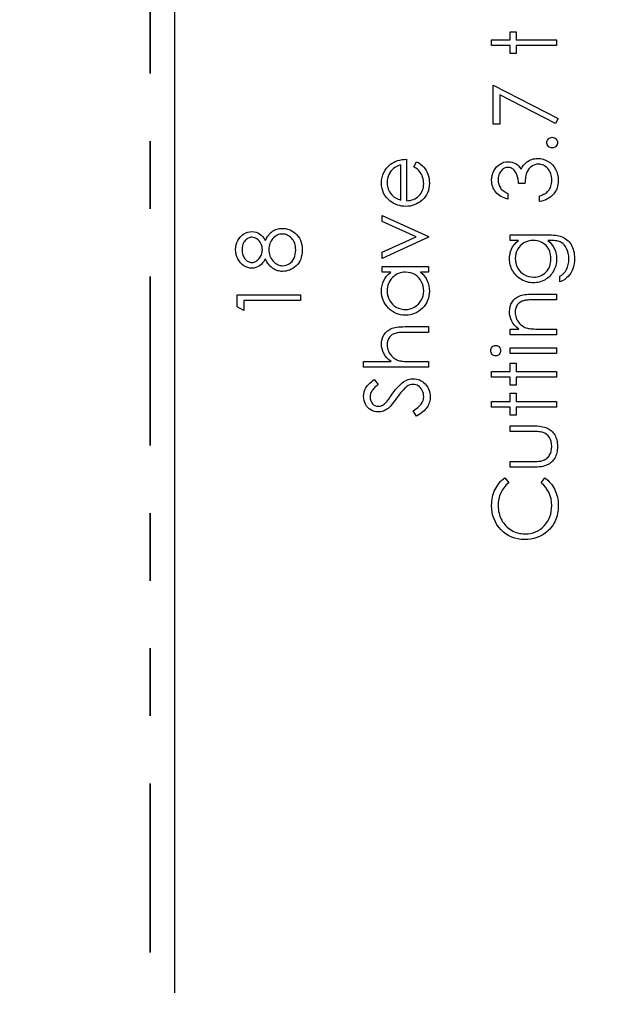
# Model space of a CAD drawing. Header units: inches. Extents: x 0.1 to 87.3, y 0.1 to 33.9.
# Tile 28 of 164: x 8.6 to 9.5, y 19.6 to 21. Entities that reach past the tile are written whole.
import ezdxf

# ---------------------------------------------------------------- set-up
doc = ezdxf.new("R2010")
doc.units = ezdxf.units.IN
doc.header["$MEASUREMENT"] = 0
doc.linetypes.add('PHANTOM', pattern=[0.5, 0.25, -0.05, 0.05, -0.05, 0.05, -0.05])
doc.layers.add('DIMENSIONS', color=171, linetype='Continuous')
doc.layers.add('STATION_LINES', color=231, linetype='Continuous')
doc.layers.add('SECTION_VIEWS', color=7, linetype='PHANTOM', lineweight=35)
doc.styles.add('SLDTEXTSTYLE0', font='TXT', dxfattribs={"width": 0.75})
doc.dimstyles.new('SLDDIMSTYLE3', dxfattribs={"dimtxt": 0.125, "dimasz": 0.13, "dimexe": 0, "dimexo": 0.0625, "dimgap": 0.03125, "dimtad": 0, "dimtih": 1, "dimtoh": 1, "dimdec": 4, "dimlfac": 1.333333, "dimrnd": 1e-09, "dimzin": 12, "dimdsep": 46, "dimtxsty": 'SLDTEXTSTYLE0', "dimsah": 1, "dimcen": 0.09, "dimadec": 0, "dimazin": 3, "dimtfac": 1, "dimtdec": 4, "dimtofl": 0, "dimtmove": 0, "dimatfit": 3, "dimfxl": 1, "dimfrac": 2, "dimtolj": 1, "dimtzin": 12, "dimarcsym": 0})

# ---------------------------------------------------------------- blocks, each defined once
blk = doc.blocks.new('_D_6')
at = {"layer": 'DIMENSIONS'}
for p, q in [((1.8075, 22.5336), (1.8075, 18.1371)), ((31.7987, 22.2074), (31.7987, 18.1371)), ((1.8075, 18.2621), (17.0853, 18.2621)), ((31.7987, 18.2621), (17.7325, 18.2621))]:
    blk.add_line(p, q, dxfattribs=at)
for centre, start, end in [((17.3071, 18.2494), 153.4349, 206.5651), ((17.5106, 18.2494), 333.4349, 26.5651)]:
    blk.add_arc(centre, 0.2219, start, end, dxfattribs=at)
for points in [[(1.8075, 18.2621), (1.9375, 18.2421), (1.9375, 18.2821)], [(31.7987, 18.2621), (31.6687, 18.2821), (31.6687, 18.2421)]]:
    blk.add_solid(points, dxfattribs=at)
at = {"layer": 'DIMENSIONS', "insert": (17.1087, 18.3113), "char_height": 0.125, "attachment_point": 1, "style": 'SLDTEXTSTYLE0'}
blk.add_mtext('39.9883', dxfattribs=at)

msp = doc.modelspace()

# ---------------------------------------------------------------- linework, layer by layer
at = {"color": 7, "linetype": 'Continuous', "flags": 128}
for points in [[(9.30958, 21.001658), (9.309575, 21.010072), (9.309575, 21.010072), (9.337219, 21.010072), (9.337219, 21.010072), (9.337219, 21.022091), (9.337219, 21.022091), (9.345633, 21.022091), (9.345633, 21.022091), (9.345633, 21.010072), (9.345633, 21.010072), (9.405729, 21.010072), (9.405729, 21.010072), (9.405729, 21.001658), (9.405729, 21.001658), (9.345633, 21.001658), (9.345633, 21.001658), (9.345633, 20.989639), (9.345633, 20.989639), (9.337219, 20.989639), (9.337219, 20.989639), (9.337219, 21.001658), (9.337219, 21.001658), (9.309575, 21.001658)], [(9.311988, 20.885072), (9.311979, 20.942764), (9.311979, 20.942764), (9.408133, 20.893485), (9.408133, 20.893485), (9.404133, 20.886217), (9.404133, 20.886217), (9.321594, 20.928529), (9.321594, 20.928529), (9.321594, 20.885072), (9.321594, 20.885072), (9.311979, 20.885072)], [(9.391314, 20.858028), (9.391456, 20.859587), (9.391869, 20.861033), (9.392583, 20.862348), (9.393578, 20.86355), (9.39478, 20.864545), (9.396095, 20.865277), (9.397541, 20.865691), (9.399118, 20.865841), (9.399118, 20.865841), (9.400658, 20.865691), (9.402104, 20.865277), (9.403419, 20.864545), (9.404621, 20.86355), (9.405635, 20.862348), (9.406349, 20.861033), (9.406781, 20.859587), (9.406931, 20.858028), (9.406931, 20.858028), (9.406781, 20.85647), (9.406349, 20.855042), (9.405635, 20.853709), (9.404621, 20.852507), (9.403419, 20.851512), (9.402104, 20.850798), (9.400658, 20.850366), (9.399118, 20.850216), (9.399118, 20.850216), (9.397541, 20.850366), (9.396095, 20.850798), (9.39478, 20.851512), (9.393578, 20.852507), (9.392583, 20.853709), (9.391869, 20.855042), (9.391456, 20.85647), (9.391306, 20.858028)], [(9.194717, 20.822309), (9.198636, 20.829783), (9.198636, 20.829783), (9.201772, 20.827943), (9.204589, 20.825971), (9.207087, 20.823867), (9.209266, 20.821614), (9.211181, 20.819229), (9.212834, 20.816712), (9.214261, 20.814027), (9.215425, 20.81121), (9.216346, 20.808224), (9.217022, 20.80505), (9.217416, 20.801688), (9.217548, 20.798139), (9.217548, 20.798139), (9.217379, 20.794195), (9.216872, 20.790477), (9.216026, 20.786983), (9.214843, 20.783697), (9.213322, 20.780655), (9.211463, 20.777819), (9.209266, 20.77519), (9.20673, 20.772805), (9.203988, 20.770664), (9.201153, 20.768804), (9.198223, 20.767246), (9.195218, 20.765969), (9.192101, 20.764954), (9.188927, 20.764241), (9.18564, 20.763828), (9.182279, 20.763677), (9.182279, 20.763677), (9.179124, 20.763809), (9.176044, 20.764166), (9.173058, 20.764785), (9.170147, 20.765649), (9.16733, 20.766757), (9.164607, 20.76811), (9.161959, 20.769725), (9.159405, 20.771565), (9.159405, 20.771565), (9.156419, 20.774175), (9.153827, 20.776992), (9.15163, 20.780016), (9.149827, 20.783265), (9.148437, 20.786721), (9.147442, 20.790383), (9.146841, 20.794251), (9.146634, 20.798345), (9.146634, 20.798345), (9.146841, 20.802552), (9.147479, 20.806552), (9.148531, 20.810327), (9.150015, 20.813876), (9.151893, 20.817219), (9.154221, 20.820337), (9.156963, 20.823248), (9.160118, 20.825933), (9.160118, 20.825933), (9.162578, 20.827661), (9.16517, 20.829145), (9.167931, 20.830422), (9.170823, 20.831455), (9.173865, 20.832281), (9.177058, 20.832882), (9.180401, 20.833239), (9.183894, 20.833389), (9.183894, 20.833389), (9.183894, 20.772091), (9.183894, 20.772091), (9.186598, 20.77226), (9.18919, 20.772635), (9.19165, 20.773236), (9.193979, 20.774063), (9.196176, 20.775077), (9.198261, 20.776316), (9.200214, 20.777781), (9.202054, 20.779453), (9.203707, 20.781293), (9.205153, 20.783227), (9.206374, 20.785274), (9.207369, 20.787434), (9.208139, 20.789688), (9.208683, 20.792054), (9.209021, 20.794514), (9.209134, 20.797087), (9.209134, 20.797087), (9.20904, 20.799604), (9.20874, 20.802064), (9.208233, 20.804505), (9.207519, 20.806909), (9.206655, 20.809219), (9.20566, 20.811341), (9.204533, 20.813276), (9.203275, 20.815041), (9.201754, 20.81675), (9.199819, 20.818534), (9.197472, 20.820393), (9.194711, 20.822309)], [(9.333614, 20.782908), (9.333614, 20.774495), (9.333614, 20.774495), (9.330797, 20.775227), (9.328167, 20.776129), (9.325688, 20.777161), (9.323379, 20.778363), (9.321238, 20.779697), (9.319266, 20.781199), (9.317444, 20.782852), (9.31581, 20.784655), (9.314345, 20.78657), (9.313087, 20.78858), (9.312017, 20.790664), (9.311134, 20.792843), (9.310458, 20.795115), (9.30997, 20.797463), (9.309669, 20.799885), (9.309575, 20.802402), (9.309575, 20.802402), (9.309782, 20.806064), (9.31042, 20.809595), (9.311472, 20.812994), (9.312937, 20.81628), (9.314758, 20.819323), (9.316881, 20.821989), (9.319303, 20.824299), (9.322008, 20.826253), (9.3249, 20.827793), (9.327848, 20.828901), (9.330853, 20.829558), (9.333933, 20.829783), (9.333933, 20.829783), (9.3369, 20.829614), (9.339698, 20.829107), (9.342346, 20.828243), (9.344844, 20.827041), (9.347173, 20.825501), (9.349351, 20.823623), (9.351361, 20.821407), (9.35322, 20.818834), (9.35322, 20.818834), (9.354741, 20.821783), (9.3566, 20.824468), (9.358741, 20.826872), (9.36122, 20.828994), (9.36122, 20.828994), (9.363098, 20.830309), (9.365051, 20.831436), (9.367042, 20.832412), (9.369108, 20.833201), (9.371211, 20.833802), (9.373371, 20.834234), (9.375606, 20.834497), (9.377878, 20.834591), (9.377878, 20.834591), (9.381803, 20.834328), (9.385634, 20.83352), (9.38939, 20.832187), (9.393034, 20.830309), (9.396433, 20.82798), (9.399438, 20.825276), (9.402011, 20.822158), (9.404189, 20.818665), (9.405917, 20.814872), (9.407156, 20.810853), (9.407889, 20.806609), (9.408133, 20.802158), (9.408133, 20.802158), (9.40802, 20.799153), (9.407701, 20.796261), (9.407138, 20.7935), (9.406386, 20.790871), (9.405391, 20.788373), (9.404189, 20.786007), (9.402762, 20.783753), (9.401109, 20.781631), (9.39925, 20.779659), (9.397184, 20.777875), (9.394912, 20.77626), (9.392452, 20.774833), (9.389766, 20.773575), (9.386874, 20.772504), (9.383794, 20.771603), (9.380489, 20.770889), (9.380489, 20.770889), (9.380489, 20.779302), (9.380489, 20.779302), (9.382648, 20.779978), (9.384658, 20.780711), (9.386517, 20.781537), (9.388207, 20.78242), (9.389747, 20.783359), (9.391137, 20.784392), (9.392376, 20.785481), (9.393447, 20.786645), (9.393447, 20.786645), (9.39463, 20.788242), (9.395663, 20.789932), (9.396546, 20.791735), (9.397259, 20.793632), (9.397804, 20.795641), (9.398198, 20.797763), (9.398442, 20.799979), (9.398517, 20.802308), (9.398517, 20.802308), (9.398424, 20.804937), (9.398142, 20.807435), (9.397691, 20.809801), (9.397034, 20.812036), (9.396208, 20.814121), (9.395175, 20.816093), (9.393973, 20.817914), (9.392583, 20.819623), (9.391062, 20.821163), (9.389484, 20.822497), (9.38785, 20.823623), (9.386141, 20.824544), (9.384376, 20.825257), (9.382536, 20.825764), (9.380639, 20.826084), (9.378686, 20.826177), (9.378686, 20.826177), (9.376075, 20.825971), (9.37354, 20.82537), (9.371099, 20.824356), (9.368732, 20.822928), (9.366573, 20.821163), (9.364676, 20.819135), (9.36308, 20.816806), (9.361765, 20.814215), (9.361202, 20.812768), (9.360694, 20.811116), (9.360263, 20.809294), (9.359868, 20.807266), (9.35953, 20.805069), (9.359248, 20.802684), (9.359023, 20.800092), (9.358854, 20.797331), (9.358854, 20.797331), (9.349239, 20.797331), (9.349239, 20.797331), (9.349107, 20.800806), (9.348694, 20.804111), (9.347999, 20.807266), (9.347023, 20.810252), (9.345839, 20.812975), (9.344506, 20.815285), (9.343004, 20.817201), (9.34137, 20.818722), (9.339623, 20.819886), (9.337802, 20.820712), (9.335886, 20.821201), (9.333895, 20.82137), (9.333895, 20.82137), (9.332431, 20.821295), (9.331003, 20.821032), (9.329632, 20.820619), (9.328318, 20.820036), (9.327059, 20.819285), (9.325839, 20.818365), (9.324674, 20.817276), (9.323548, 20.816017), (9.322533, 20.814646), (9.321651, 20.813182), (9.3209, 20.811623), (9.32028, 20.80997), (9.31981, 20.808242), (9.319472, 20.806421), (9.319266, 20.804505), (9.319191, 20.802515), (9.319191, 20.802515), (9.319397, 20.799322), (9.320017, 20.796336), (9.321031, 20.793594), (9.322477, 20.791059), (9.323379, 20.789876), (9.324411, 20.788749), (9.325576, 20.78766), (9.326909, 20.786627), (9.328374, 20.785613), (9.32997, 20.784674), (9.331717, 20.783772), (9.333614, 20.782908)], [(9.175484, 20.824975), (9.172156, 20.82398), (9.169208, 20.822759), (9.166579, 20.821351), (9.164325, 20.819736), (9.162334, 20.817895), (9.160569, 20.815754), (9.158973, 20.813351), (9.157602, 20.810665), (9.156494, 20.807811), (9.155686, 20.804862), (9.155217, 20.801857), (9.155048, 20.798777), (9.155048, 20.798777), (9.155142, 20.796261), (9.155442, 20.793819), (9.155949, 20.791472), (9.156663, 20.789237), (9.157564, 20.787059), (9.158653, 20.784993), (9.159968, 20.783021), (9.16147, 20.781124), (9.16147, 20.781124), (9.16271, 20.779809), (9.1641, 20.778589), (9.165621, 20.777443), (9.167311, 20.776392), (9.169133, 20.775415), (9.171105, 20.774514), (9.173208, 20.773706), (9.17548, 20.772974), (9.17548, 20.772974), (9.17548, 20.824975)], [(9.147845, 20.686754), (9.147836, 20.695863), (9.147836, 20.695863), (9.197716, 20.718605), (9.197716, 20.718605), (9.147836, 20.741348), (9.147836, 20.741348), (9.147836, 20.750456), (9.147836, 20.750456), (9.216346, 20.719206), (9.216346, 20.719206), (9.216346, 20.718004), (9.216346, 20.718004), (9.147836, 20.686754)], [(8.974748, 20.713103), (8.975956, 20.715394), (8.977214, 20.717516), (8.97851, 20.719469), (8.979862, 20.721272), (8.981252, 20.722925), (8.982679, 20.724408), (8.984144, 20.725723), (8.985665, 20.726887), (8.987224, 20.727901), (8.988858, 20.728784), (8.990529, 20.729535), (8.992238, 20.730136), (8.994022, 20.730625), (8.995844, 20.730963), (8.997722, 20.73115), (8.999656, 20.731225), (8.999656, 20.731225), (9.002361, 20.731113), (9.00499, 20.730775), (9.007544, 20.73023), (9.010023, 20.72946), (9.012408, 20.728446), (9.014699, 20.727225), (9.016934, 20.725798), (9.019075, 20.724127), (9.019075, 20.724127), (9.021479, 20.721835), (9.023582, 20.719319), (9.025347, 20.716558), (9.026793, 20.713553), (9.02792, 20.710323), (9.028728, 20.706868), (9.029197, 20.703168), (9.029366, 20.699243), (9.029366, 20.699243), (9.029216, 20.695468), (9.028803, 20.691919), (9.028089, 20.688595), (9.027113, 20.685534), (9.025836, 20.682679), (9.024277, 20.680087), (9.022455, 20.677721), (9.020333, 20.67558), (9.018042, 20.673683), (9.015694, 20.67205), (9.013291, 20.670679), (9.010849, 20.669533), (9.008314, 20.66865), (9.005741, 20.668031), (9.003112, 20.667655), (9.000426, 20.667524), (9.000426, 20.667524), (8.998454, 20.667599), (8.996539, 20.667805), (8.994679, 20.668143), (8.992858, 20.668613), (8.991092, 20.669233), (8.989365, 20.669984), (8.987693, 20.670866), (8.986078, 20.671881), (8.984501, 20.673064), (8.98298, 20.674397), (8.981496, 20.675918), (8.980069, 20.677608), (8.97866, 20.679449), (8.977308, 20.681477), (8.975993, 20.683656), (8.974735, 20.686022), (8.974735, 20.686022), (8.972876, 20.682811), (8.97081, 20.680031), (8.968519, 20.677684), (8.966021, 20.675749), (8.963373, 20.674247), (8.960631, 20.673195), (8.957795, 20.672538), (8.954866, 20.672331), (8.954866, 20.672331), (8.95188, 20.672557), (8.948931, 20.673233), (8.946002, 20.674378), (8.943109, 20.675956), (8.940405, 20.677946), (8.938001, 20.680275), (8.935898, 20.682942), (8.934095, 20.685966), (8.932649, 20.689233), (8.931635, 20.692632), (8.931015, 20.696144), (8.930809, 20.699806), (8.930809, 20.699806), (8.931015, 20.703375), (8.931635, 20.706793), (8.932687, 20.710079), (8.934133, 20.713234), (8.935935, 20.716164), (8.938058, 20.718737), (8.940443, 20.72099), (8.943147, 20.722906), (8.946039, 20.724446), (8.949006, 20.725535), (8.95203, 20.726192), (8.955129, 20.726418), (8.955129, 20.726418), (8.958171, 20.726211), (8.961044, 20.725591), (8.96373, 20.72454), (8.966265, 20.723094), (8.968632, 20.721216), (8.970829, 20.718943), (8.972876, 20.71622), (8.974735, 20.713103)], [(8.940435, 20.699337), (8.940499, 20.697365), (8.940687, 20.695487), (8.941025, 20.693703), (8.941494, 20.691994), (8.942095, 20.69036), (8.942847, 20.688839), (8.94371, 20.687393), (8.944725, 20.686022), (8.945833, 20.684782), (8.946978, 20.683712), (8.948199, 20.682811), (8.949457, 20.682059), (8.950753, 20.681496), (8.952124, 20.681083), (8.953532, 20.68082), (8.954997, 20.680745), (8.954997, 20.680745), (8.956462, 20.680839), (8.957871, 20.681102), (8.95926, 20.681533), (8.960612, 20.682172), (8.961927, 20.682961), (8.963223, 20.683937), (8.964462, 20.685083), (8.965683, 20.686416), (8.96681, 20.687862), (8.967786, 20.689384), (8.968594, 20.690942), (8.96927, 20.692576), (8.969796, 20.694266), (8.970172, 20.696013), (8.970397, 20.697816), (8.970472, 20.699675), (8.970472, 20.699675), (8.970341, 20.70206), (8.969927, 20.704389), (8.969251, 20.706642), (8.968294, 20.70884), (8.96711, 20.710887), (8.965739, 20.71269), (8.964143, 20.714248), (8.962359, 20.715582), (8.960481, 20.716633), (8.958603, 20.717403), (8.956706, 20.717854), (8.954809, 20.718004), (8.954809, 20.718004), (8.953476, 20.717929), (8.95218, 20.717704), (8.950903, 20.717328), (8.949664, 20.716802), (8.948443, 20.716126), (8.947241, 20.715319), (8.946077, 20.714342), (8.944931, 20.713215), (8.943879, 20.711957), (8.942959, 20.710567), (8.942189, 20.709027), (8.941551, 20.707356), (8.941062, 20.705553), (8.940706, 20.703619), (8.940499, 20.701553), (8.940424, 20.699337)], [(8.980098, 20.699882), (8.980181, 20.697384), (8.980482, 20.694999), (8.980951, 20.692708), (8.981627, 20.690529), (8.98251, 20.688445), (8.983562, 20.686454), (8.98482, 20.684576), (8.986266, 20.682811), (8.987844, 20.681195), (8.989496, 20.679806), (8.991205, 20.678623), (8.99297, 20.677665), (8.994811, 20.676895), (8.996708, 20.676369), (8.99868, 20.67605), (9.000708, 20.675937), (9.000708, 20.675937), (9.003224, 20.676125), (9.005666, 20.676669), (9.008032, 20.67759), (9.010323, 20.678867), (9.012464, 20.680482), (9.014323, 20.682397), (9.015938, 20.684595), (9.017291, 20.687092), (9.018361, 20.689853), (9.019131, 20.692802), (9.019601, 20.695975), (9.019751, 20.699337), (9.019751, 20.699337), (9.019657, 20.701966), (9.019375, 20.704445), (9.018906, 20.706793), (9.018267, 20.70899), (9.017422, 20.711056), (9.016389, 20.71299), (9.015187, 20.714793), (9.013779, 20.716446), (9.012258, 20.717929), (9.010661, 20.719225), (9.009009, 20.720333), (9.0073, 20.721216), (9.005534, 20.721911), (9.003694, 20.722418), (9.001797, 20.722718), (8.999825, 20.722812), (8.999825, 20.722812), (8.99791, 20.722699), (8.996069, 20.722399), (8.994266, 20.721873), (8.99252, 20.721141), (8.99083, 20.720183), (8.989196, 20.719037), (8.987599, 20.717666), (8.986078, 20.716089), (8.98467, 20.714361), (8.983449, 20.712558), (8.982435, 20.710661), (8.98159, 20.708671), (8.980932, 20.706605), (8.980463, 20.704445), (8.980181, 20.70221), (8.980087, 20.699882)], [(9.337233, 20.713197), (9.337219, 20.72161), (9.337219, 20.72161), (9.391588, 20.72161), (9.391588, 20.72161), (9.395062, 20.721573), (9.398292, 20.72146), (9.401278, 20.721253), (9.40402, 20.72099), (9.406537, 20.720634), (9.40879, 20.720202), (9.410818, 20.719695), (9.412603, 20.719112), (9.412603, 20.719112), (9.414894, 20.718173), (9.417035, 20.717084), (9.419044, 20.715845), (9.420922, 20.714436), (9.422669, 20.712859), (9.424284, 20.71115), (9.425749, 20.709272), (9.427082, 20.707225), (9.428284, 20.705065), (9.429317, 20.702793), (9.430181, 20.700407), (9.430894, 20.69791), (9.431458, 20.695318), (9.431852, 20.692614), (9.432096, 20.689797), (9.432171, 20.686886), (9.432171, 20.686886), (9.432021, 20.682642), (9.431552, 20.678623), (9.430763, 20.67481), (9.429655, 20.671223), (9.428284, 20.667918), (9.426706, 20.664932), (9.424922, 20.662284), (9.422913, 20.659936), (9.420546, 20.657796), (9.417711, 20.655748), (9.414368, 20.653777), (9.410537, 20.651899), (9.410537, 20.651899), (9.410537, 20.660312), (9.410537, 20.660312), (9.413692, 20.662434), (9.416396, 20.664857), (9.418668, 20.667561), (9.420509, 20.670547), (9.421936, 20.673871), (9.42295, 20.677571), (9.423551, 20.681627), (9.423758, 20.686078), (9.423758, 20.686078), (9.423551, 20.690473), (9.42295, 20.69451), (9.421936, 20.698191), (9.420509, 20.701515), (9.418781, 20.704445), (9.416866, 20.706924), (9.414725, 20.708934), (9.412377, 20.710511), (9.411044, 20.71115), (9.409523, 20.711694), (9.407795, 20.712145), (9.405879, 20.712521), (9.403738, 20.712821), (9.40141, 20.713028), (9.398874, 20.713159), (9.396151, 20.713197), (9.396151, 20.713197), (9.392602, 20.713197), (9.392602, 20.713197), (9.395588, 20.710567), (9.398217, 20.707675), (9.400452, 20.704501), (9.40233, 20.701046), (9.403813, 20.697403), (9.404884, 20.693647), (9.405522, 20.689797), (9.405729, 20.685815), (9.405729, 20.685815), (9.405654, 20.683468), (9.405447, 20.681158), (9.405072, 20.678885), (9.404565, 20.676651), (9.403907, 20.674453), (9.403119, 20.672294), (9.402161, 20.670153), (9.401072, 20.668068), (9.399851, 20.666059), (9.398536, 20.664162), (9.397128, 20.662378), (9.395607, 20.660706), (9.393992, 20.659166), (9.392283, 20.657739), (9.390461, 20.656425), (9.388545, 20.655223), (9.386555, 20.654171), (9.384508, 20.653251), (9.382423, 20.652462), (9.380282, 20.651823), (9.378104, 20.651335), (9.375869, 20.650978), (9.373578, 20.650772), (9.371249, 20.650697), (9.371249, 20.650697), (9.36892, 20.650772), (9.36661, 20.650997), (9.364357, 20.651354), (9.362141, 20.65188), (9.359962, 20.652537), (9.357821, 20.653345), (9.355737, 20.654302), (9.353671, 20.65541), (9.35168, 20.65665), (9.349802, 20.658002), (9.348037, 20.659467), (9.346365, 20.661044), (9.344807, 20.662735), (9.34336, 20.664538), (9.342008, 20.666453), (9.340769, 20.668481), (9.339661, 20.670585), (9.338684, 20.672707), (9.337877, 20.674867), (9.337201, 20.677045), (9.336694, 20.679261), (9.336318, 20.681515), (9.336093, 20.683787), (9.336017, 20.686078), (9.336017, 20.686078), (9.336205, 20.689853), (9.33675, 20.693496), (9.337651, 20.697008), (9.338928, 20.700389), (9.340656, 20.703675), (9.342947, 20.706924), (9.345802, 20.710079), (9.349201, 20.713197), (9.349201, 20.713197), (9.337219, 20.713197)], [(9.344442, 20.686754), (9.344656, 20.683073), (9.345332, 20.679524), (9.34644, 20.676125), (9.347999, 20.672838), (9.349971, 20.669796), (9.352281, 20.66711), (9.354929, 20.664763), (9.357915, 20.662753), (9.361145, 20.661157), (9.364507, 20.66003), (9.367981, 20.659335), (9.371587, 20.65911), (9.371587, 20.65911), (9.37431, 20.659223), (9.37692, 20.65958), (9.379418, 20.660181), (9.381784, 20.661007), (9.384019, 20.662059), (9.386141, 20.663354), (9.388151, 20.664894), (9.390029, 20.66666), (9.391738, 20.668613), (9.393222, 20.670716), (9.394461, 20.67297), (9.395494, 20.675336), (9.396283, 20.677853), (9.396865, 20.680519), (9.397203, 20.683318), (9.397316, 20.686247), (9.397316, 20.686247), (9.397203, 20.689215), (9.396865, 20.692032), (9.396301, 20.694698), (9.395513, 20.697215), (9.394499, 20.699581), (9.39324, 20.701797), (9.391775, 20.703882), (9.390085, 20.705797), (9.388207, 20.707525), (9.386179, 20.709027), (9.384019, 20.710305), (9.381728, 20.711356), (9.379287, 20.712164), (9.376695, 20.712727), (9.373972, 20.713084), (9.371099, 20.713197), (9.371099, 20.713197), (9.367361, 20.71299), (9.36385, 20.712352), (9.360525, 20.711281), (9.357408, 20.709797), (9.354553, 20.707919), (9.352037, 20.705685), (9.349802, 20.703112), (9.347905, 20.700163), (9.346384, 20.696989), (9.345295, 20.693703), (9.344656, 20.690285), (9.344431, 20.686754)], [(9.147845, 20.674735), (9.216346, 20.674735), (9.216346, 20.674735), (9.216346, 20.666322), (9.216346, 20.666322), (9.204495, 20.666322), (9.204495, 20.666322), (9.207651, 20.663411), (9.210374, 20.66035), (9.212608, 20.657082), (9.214411, 20.653664), (9.215782, 20.650077), (9.216759, 20.64634), (9.21736, 20.642415), (9.217548, 20.638339), (9.217548, 20.638339), (9.217379, 20.634715), (9.21689, 20.631222), (9.216083, 20.62786), (9.214956, 20.62463), (9.213491, 20.62155), (9.211707, 20.618583), (9.209604, 20.615766), (9.207162, 20.61308), (9.204495, 20.61062), (9.201697, 20.608498), (9.198749, 20.606714), (9.19565, 20.60523), (9.19242, 20.604085), (9.189058, 20.603277), (9.185546, 20.602789), (9.181903, 20.60262), (9.181903, 20.60262), (9.178335, 20.602789), (9.174879, 20.603277), (9.171574, 20.604103), (9.168381, 20.605268), (9.165339, 20.606751), (9.162428, 20.608554), (9.15963, 20.610695), (9.156982, 20.613174), (9.154559, 20.615878), (9.152456, 20.618733), (9.150672, 20.6217), (9.149226, 20.624818), (9.14808, 20.628067), (9.147273, 20.631447), (9.146803, 20.634959), (9.146634, 20.638602), (9.146634, 20.638602), (9.146841, 20.64279), (9.14746, 20.646772), (9.148512, 20.650546), (9.149958, 20.654115), (9.151874, 20.657476), (9.154259, 20.66065), (9.157151, 20.66358), (9.160513, 20.666322), (9.160513, 20.666322), (9.147836, 20.666322), (9.147836, 20.666322), (9.147836, 20.674735)], [(9.155054, 20.638715), (9.155273, 20.635034), (9.15593, 20.631503), (9.157038, 20.628123), (9.158578, 20.624874), (9.160531, 20.621869), (9.162823, 20.619184), (9.165489, 20.616817), (9.168494, 20.61477), (9.171724, 20.613137), (9.175067, 20.611972), (9.178485, 20.611259), (9.181997, 20.611033), (9.181997, 20.611033), (9.18549, 20.611277), (9.188908, 20.611972), (9.192232, 20.613155), (9.1955, 20.614808), (9.198542, 20.616874), (9.201247, 20.61924), (9.203575, 20.621944), (9.205547, 20.624968), (9.207125, 20.628217), (9.208233, 20.631579), (9.208909, 20.635053), (9.209134, 20.63864), (9.209134, 20.63864), (9.208909, 20.642283), (9.208252, 20.645833), (9.207125, 20.649269), (9.205566, 20.652612), (9.203632, 20.655711), (9.201378, 20.658453), (9.198824, 20.660782), (9.195932, 20.662753), (9.192796, 20.664312), (9.189471, 20.665439), (9.18596, 20.666096), (9.182241, 20.666322), (9.182241, 20.666322), (9.179405, 20.66619), (9.176682, 20.665815), (9.174072, 20.665195), (9.171593, 20.664331), (9.169227, 20.663204), (9.166973, 20.661833), (9.164851, 20.660218), (9.162841, 20.65834), (9.16102, 20.656293), (9.159423, 20.654133), (9.15809, 20.651842), (9.157001, 20.649457), (9.156137, 20.646941), (9.155536, 20.644311), (9.15516, 20.64157), (9.155048, 20.638715)], [(8.933226, 20.615334), (8.933212, 20.632668), (8.933212, 20.632668), (9.026962, 20.632668), (9.026962, 20.632668), (9.026962, 20.624254), (9.026962, 20.624254), (8.942828, 20.624254), (8.942828, 20.624254), (8.942828, 20.609831), (8.942828, 20.609831), (8.933212, 20.615334)], [(9.337233, 20.573774), (9.337219, 20.582187), (9.337219, 20.582187), (9.349577, 20.582187), (9.349577, 20.582187), (9.346271, 20.584948), (9.343454, 20.58784), (9.341107, 20.590882), (9.339248, 20.594075), (9.337839, 20.597399), (9.336825, 20.600873), (9.336224, 20.604498), (9.336017, 20.608254), (9.336017, 20.608254), (9.336262, 20.612047), (9.336994, 20.615616), (9.338196, 20.618958), (9.339886, 20.622076), (9.34199, 20.624893), (9.344431, 20.627334), (9.347192, 20.629363), (9.350309, 20.630996), (9.352074, 20.631672), (9.354046, 20.632255), (9.356262, 20.632743), (9.358704, 20.633156), (9.361371, 20.633457), (9.364263, 20.633682), (9.367399, 20.633832), (9.370742, 20.63387), (9.370742, 20.63387), (9.405729, 20.63387), (9.405729, 20.63387), (9.405729, 20.625456), (9.405729, 20.625456), (9.373502, 20.625456), (9.373502, 20.625456), (9.370704, 20.625437), (9.36815, 20.6254), (9.36584, 20.625325), (9.363774, 20.625212), (9.361934, 20.625062), (9.360356, 20.624893), (9.359004, 20.624686), (9.357915, 20.624461), (9.357915, 20.624461), (9.35476, 20.623503), (9.352037, 20.62217), (9.349708, 20.62048), (9.347811, 20.618433), (9.346328, 20.616029), (9.345276, 20.613287), (9.344638, 20.610207), (9.344431, 20.606789), (9.344431, 20.606789), (9.344506, 20.604761), (9.34475, 20.602789), (9.345163, 20.600854), (9.345746, 20.598995), (9.346478, 20.597174), (9.347361, 20.595408), (9.348431, 20.593699), (9.349652, 20.592047), (9.351004, 20.590488), (9.352412, 20.589079), (9.353915, 20.587802), (9.355492, 20.586657), (9.357145, 20.585661), (9.358873, 20.584797), (9.360694, 20.584065), (9.362572, 20.583483), (9.362572, 20.583483), (9.363962, 20.583182), (9.365615, 20.582919), (9.367512, 20.582694), (9.36969, 20.582506), (9.372113, 20.582375), (9.374798, 20.582262), (9.377747, 20.582206), (9.380958, 20.582187), (9.380958, 20.582187), (9.405729, 20.582187), (9.405729, 20.582187), (9.405729, 20.573774), (9.405729, 20.573774), (9.337219, 20.573774)], [(9.120192, 20.525697), (9.120192, 20.53411), (9.120192, 20.53411), (9.160776, 20.53411), (9.160776, 20.53411), (9.157451, 20.53689), (9.154578, 20.539819), (9.152137, 20.542862), (9.150146, 20.546054), (9.148606, 20.549378), (9.147517, 20.552853), (9.14686, 20.55644), (9.146634, 20.560177), (9.146634, 20.560177), (9.146878, 20.56397), (9.147611, 20.567539), (9.148813, 20.570881), (9.150503, 20.573999), (9.152606, 20.576816), (9.155048, 20.579257), (9.157808, 20.581286), (9.160907, 20.582919), (9.162654, 20.583596), (9.164644, 20.584178), (9.166842, 20.584666), (9.169283, 20.585079), (9.171968, 20.58538), (9.174861, 20.585605), (9.177997, 20.585755), (9.181358, 20.585793), (9.181358, 20.585793), (9.216346, 20.585793), (9.216346, 20.585793), (9.216346, 20.577379), (9.216346, 20.577379), (9.184119, 20.577379), (9.184119, 20.577379), (9.181321, 20.577361), (9.178767, 20.577323), (9.176457, 20.577248), (9.174391, 20.577135), (9.172551, 20.577004), (9.170973, 20.576835), (9.169621, 20.576628), (9.168532, 20.576403), (9.168532, 20.576403), (9.165377, 20.575389), (9.162654, 20.574036), (9.160325, 20.572346), (9.158428, 20.570299), (9.156944, 20.567914), (9.155893, 20.565191), (9.155254, 20.562111), (9.155048, 20.558693), (9.155048, 20.558693), (9.155123, 20.556665), (9.155367, 20.554693), (9.15578, 20.552759), (9.156362, 20.550899), (9.157095, 20.549078), (9.157977, 20.547331), (9.159048, 20.545622), (9.160268, 20.54397), (9.161621, 20.542411), (9.163029, 20.541002), (9.164532, 20.539725), (9.166109, 20.53858), (9.167762, 20.537584), (9.169489, 20.536721), (9.171311, 20.535988), (9.173189, 20.535406), (9.173189, 20.535406), (9.17456, 20.535105), (9.176194, 20.534843), (9.178091, 20.534617), (9.180269, 20.534429), (9.182692, 20.534298), (9.185396, 20.534185), (9.188345, 20.534129), (9.191575, 20.53411), (9.191575, 20.53411), (9.216346, 20.53411), (9.216346, 20.53411), (9.216346, 20.525697), (9.216346, 20.525697), (9.120192, 20.525697)], [(9.308383, 20.550299), (9.308505, 20.551857), (9.308899, 20.553303), (9.309575, 20.554637), (9.310495, 20.555839), (9.311603, 20.556853), (9.312843, 20.557566), (9.314176, 20.557998), (9.315622, 20.558149), (9.315622, 20.558149), (9.317031, 20.557998), (9.318345, 20.557566), (9.319566, 20.556853), (9.320674, 20.555839), (9.321594, 20.554637), (9.322271, 20.553303), (9.322665, 20.551857), (9.322796, 20.550299), (9.322796, 20.550299), (9.322665, 20.548759), (9.322271, 20.54735), (9.321594, 20.546017), (9.320674, 20.544815), (9.319566, 20.543819), (9.318345, 20.543106), (9.317031, 20.542674), (9.315622, 20.542524), (9.315622, 20.542524), (9.314176, 20.542674), (9.312843, 20.543106), (9.311603, 20.543819), (9.310495, 20.544815), (9.309575, 20.546017), (9.308899, 20.54735), (9.308505, 20.548759), (9.308373, 20.550299)], [(9.337233, 20.546129), (9.337219, 20.554543), (9.337219, 20.554543), (9.405729, 20.554543), (9.405729, 20.554543), (9.405729, 20.546129), (9.405729, 20.546129), (9.337219, 20.546129)], [(9.30958, 20.511274), (9.309575, 20.519687), (9.309575, 20.519687), (9.337219, 20.519687), (9.337219, 20.519687), (9.337219, 20.531706), (9.337219, 20.531706), (9.345633, 20.531706), (9.345633, 20.531706), (9.345633, 20.519687), (9.345633, 20.519687), (9.405729, 20.519687), (9.405729, 20.519687), (9.405729, 20.511274), (9.405729, 20.511274), (9.345633, 20.511274), (9.345633, 20.511274), (9.345633, 20.499254), (9.345633, 20.499254), (9.337219, 20.499254), (9.337219, 20.499254), (9.337219, 20.511274), (9.337219, 20.511274), (9.309575, 20.511274)], [(9.198265, 20.453581), (9.193509, 20.461506), (9.193509, 20.461506), (9.197171, 20.463779), (9.200345, 20.466126), (9.203031, 20.468568), (9.205228, 20.471103), (9.206937, 20.473713), (9.208158, 20.476418), (9.20889, 20.479216), (9.209134, 20.482089), (9.209134, 20.482089), (9.209003, 20.48455), (9.20859, 20.486935), (9.207895, 20.489245), (9.206937, 20.491479), (9.205754, 20.493545), (9.204383, 20.495348), (9.202805, 20.496888), (9.201059, 20.498165), (9.1992, 20.49916), (9.197265, 20.499893), (9.195293, 20.500306), (9.193246, 20.500456), (9.193246, 20.500456), (9.190918, 20.50025), (9.188608, 20.499611), (9.186316, 20.498559), (9.184044, 20.497095), (9.184044, 20.497095), (9.182448, 20.495818), (9.180776, 20.494315), (9.17903, 20.49255), (9.177208, 20.490559), (9.175293, 20.488324), (9.173302, 20.485864), (9.171236, 20.483141), (9.169095, 20.480193), (9.169095, 20.480193), (9.166973, 20.477244), (9.164982, 20.474596), (9.163161, 20.472249), (9.161489, 20.470183), (9.159968, 20.468399), (9.158616, 20.466915), (9.157395, 20.465732), (9.156343, 20.464831), (9.156343, 20.464831), (9.154672, 20.46361), (9.152982, 20.462539), (9.151254, 20.461638), (9.149489, 20.460905), (9.147686, 20.460323), (9.145845, 20.45991), (9.143967, 20.459666), (9.142071, 20.459591), (9.142071, 20.459591), (9.139103, 20.459779), (9.136249, 20.460342), (9.133544, 20.461262), (9.130972, 20.462558), (9.128605, 20.464211), (9.126483, 20.466145), (9.124643, 20.468399), (9.123065, 20.470934), (9.121807, 20.473695), (9.120906, 20.476587), (9.12038, 20.479573), (9.120192, 20.48269), (9.120192, 20.48269), (9.120398, 20.485996), (9.121037, 20.489207), (9.122089, 20.492287), (9.123572, 20.495273), (9.124511, 20.496757), (9.125619, 20.49824), (9.126915, 20.499761), (9.128399, 20.501301), (9.130051, 20.50286), (9.131873, 20.504438), (9.133883, 20.506053), (9.136061, 20.507668), (9.136061, 20.507668), (9.141826, 20.500062), (9.141826, 20.500062), (9.140061, 20.498672), (9.138465, 20.497339), (9.137019, 20.496062), (9.135742, 20.494822), (9.134596, 20.493658), (9.13362, 20.492531), (9.132793, 20.491442), (9.132136, 20.490428), (9.131122, 20.488399), (9.130389, 20.486277), (9.129957, 20.484061), (9.129807, 20.481751), (9.129807, 20.481751), (9.130014, 20.478859), (9.130671, 20.476249), (9.131723, 20.47392), (9.133225, 20.471854), (9.135047, 20.470164), (9.137056, 20.468962), (9.139272, 20.468248), (9.141676, 20.468004), (9.141676, 20.468004), (9.143179, 20.468079), (9.144681, 20.468342), (9.146127, 20.468737), (9.147573, 20.469319), (9.149038, 20.470126), (9.150559, 20.471197), (9.152137, 20.472549), (9.153789, 20.474183), (9.153789, 20.474183), (9.154334, 20.474803), (9.155048, 20.475685), (9.15593, 20.47685), (9.15702, 20.478296), (9.158278, 20.480005), (9.159705, 20.481995), (9.16132, 20.484249), (9.163123, 20.486784), (9.163123, 20.486784), (9.165358, 20.489827), (9.167518, 20.492625), (9.169621, 20.49516), (9.171668, 20.497451), (9.17364, 20.499498), (9.175555, 20.501301), (9.177415, 20.50286), (9.179199, 20.504156), (9.182729, 20.506222), (9.186279, 20.507687), (9.189828, 20.508569), (9.193378, 20.50887), (9.193378, 20.50887), (9.195894, 20.508757), (9.198336, 20.508381), (9.200683, 20.50778), (9.202956, 20.506917), (9.205134, 20.505827), (9.207237, 20.504475), (9.209247, 20.502898), (9.211181, 20.501057), (9.212947, 20.499048), (9.214486, 20.496944), (9.215801, 20.494728), (9.216853, 20.492418), (9.217679, 20.489996), (9.21828, 20.48746), (9.218637, 20.484831), (9.21875, 20.482089), (9.21875, 20.482089), (9.218674, 20.479967), (9.218449, 20.477883), (9.218092, 20.475854), (9.217566, 20.473882), (9.216909, 20.471967), (9.216102, 20.470089), (9.215144, 20.468267), (9.214036, 20.466483), (9.212759, 20.464755), (9.211275, 20.463065), (9.209604, 20.461394), (9.207744, 20.45976), (9.20566, 20.458164), (9.203387, 20.456605), (9.200927, 20.455084), (9.198261, 20.453581)], [(9.30958, 20.466802), (9.309575, 20.475216), (9.309575, 20.475216), (9.337219, 20.475216), (9.337219, 20.475216), (9.337219, 20.487235), (9.337219, 20.487235), (9.345633, 20.487235), (9.345633, 20.487235), (9.345633, 20.475216), (9.345633, 20.475216), (9.405729, 20.475216), (9.405729, 20.475216), (9.405729, 20.466802), (9.405729, 20.466802), (9.345633, 20.466802), (9.345633, 20.466802), (9.345633, 20.454783), (9.345633, 20.454783), (9.337219, 20.454783), (9.337219, 20.454783), (9.337219, 20.466802), (9.337219, 20.466802), (9.309575, 20.466802)], [(9.337233, 20.37786), (9.337219, 20.386274), (9.337219, 20.386274), (9.368995, 20.386274), (9.368995, 20.386274), (9.371793, 20.386292), (9.374348, 20.386349), (9.376695, 20.386461), (9.378817, 20.386612), (9.380695, 20.386799), (9.382367, 20.387025), (9.383794, 20.387288), (9.385015, 20.387607), (9.385015, 20.387607), (9.386536, 20.38817), (9.387982, 20.388828), (9.389334, 20.389616), (9.390611, 20.390499), (9.391813, 20.391513), (9.392921, 20.39264), (9.393954, 20.393861), (9.394893, 20.395213), (9.39647, 20.398161), (9.397616, 20.401392), (9.398292, 20.404885), (9.398517, 20.408641), (9.398517, 20.408641), (9.398292, 20.412397), (9.397635, 20.415852), (9.396527, 20.419007), (9.394987, 20.421862), (9.39309, 20.42436), (9.390893, 20.426444), (9.388433, 20.428116), (9.385691, 20.429355), (9.385691, 20.429355), (9.384564, 20.429674), (9.383174, 20.429956), (9.381503, 20.4302), (9.37955, 20.430407), (9.377315, 20.430557), (9.374817, 20.430651), (9.372038, 20.430726), (9.368995, 20.430745), (9.368995, 20.430745), (9.337219, 20.430745), (9.337219, 20.430745), (9.337219, 20.439158), (9.337219, 20.439158), (9.370573, 20.439158), (9.370573, 20.439158), (9.373972, 20.439102), (9.377165, 20.438952), (9.380151, 20.438689), (9.382911, 20.438313), (9.385447, 20.437844), (9.387757, 20.437261), (9.38986, 20.436567), (9.391757, 20.435778), (9.393484, 20.434876), (9.395118, 20.433881), (9.396658, 20.432754), (9.398104, 20.431552), (9.399438, 20.430219), (9.400696, 20.428792), (9.401842, 20.427252), (9.402893, 20.425599), (9.403832, 20.423852), (9.404659, 20.421993), (9.405353, 20.420021), (9.405917, 20.417956), (9.406368, 20.415758), (9.406687, 20.413467), (9.406875, 20.411082), (9.406931, 20.408565), (9.406931, 20.408565), (9.406875, 20.406068), (9.406687, 20.403664), (9.406368, 20.401373), (9.405917, 20.399175), (9.405353, 20.397091), (9.404659, 20.395119), (9.403832, 20.393241), (9.402893, 20.391476), (9.401842, 20.389823), (9.400677, 20.388264), (9.399438, 20.386818), (9.398086, 20.385485), (9.396621, 20.384264), (9.395062, 20.383156), (9.393409, 20.382142), (9.391663, 20.381241), (9.389747, 20.380452), (9.387606, 20.379757), (9.385221, 20.379175), (9.38263, 20.378705), (9.379794, 20.37833), (9.376751, 20.378067), (9.373465, 20.377916), (9.369953, 20.37786), (9.369953, 20.37786), (9.337219, 20.37786)], [(9.329193, 20.362235), (9.334816, 20.354873), (9.334816, 20.354873), (9.332956, 20.353277), (9.33121, 20.351606), (9.329576, 20.349859), (9.328055, 20.348037), (9.326665, 20.346122), (9.325369, 20.34415), (9.324205, 20.342084), (9.323153, 20.339943), (9.321425, 20.335474), (9.320186, 20.330797), (9.319435, 20.325914), (9.319191, 20.320806), (9.319191, 20.320806), (9.319266, 20.317989), (9.319529, 20.31521), (9.319942, 20.312487), (9.320524, 20.309839), (9.321275, 20.30721), (9.322177, 20.304655), (9.323266, 20.302158), (9.324505, 20.299698), (9.325895, 20.297331), (9.327397, 20.295115), (9.329013, 20.293031), (9.33074, 20.291078), (9.332581, 20.289256), (9.334534, 20.287584), (9.3366, 20.286044), (9.338778, 20.284636), (9.341051, 20.283378), (9.343398, 20.282307), (9.345821, 20.281387), (9.348318, 20.280636), (9.350873, 20.280054), (9.353483, 20.27964), (9.356187, 20.279378), (9.358948, 20.279302), (9.358948, 20.279302), (9.363098, 20.27949), (9.367061, 20.280054), (9.370854, 20.280974), (9.374479, 20.282288), (9.377916, 20.28396), (9.381184, 20.286026), (9.384282, 20.288448), (9.387193, 20.291247), (9.389841, 20.294326), (9.392151, 20.297613), (9.394085, 20.301087), (9.395682, 20.304749), (9.396921, 20.308618), (9.397804, 20.312675), (9.398348, 20.316938), (9.398517, 20.321389), (9.398517, 20.321389), (9.398273, 20.32629), (9.397541, 20.330985), (9.39632, 20.335474), (9.394611, 20.339774), (9.392414, 20.343849), (9.389728, 20.347737), (9.386555, 20.351399), (9.382892, 20.354873), (9.382892, 20.354873), (9.38847, 20.362235), (9.38847, 20.362235), (9.390743, 20.360432), (9.392902, 20.358517), (9.394912, 20.356507), (9.39679, 20.354385), (9.398536, 20.35215), (9.400151, 20.349803), (9.401635, 20.347343), (9.402987, 20.344788), (9.404189, 20.34214), (9.405241, 20.339417), (9.406123, 20.336619), (9.406856, 20.333727), (9.4074, 20.330779), (9.407814, 20.327736), (9.408058, 20.324637), (9.408133, 20.321445), (9.408133, 20.321445), (9.408077, 20.318421), (9.40787, 20.315473), (9.407551, 20.312618), (9.4071, 20.309839), (9.406537, 20.307134), (9.405823, 20.304524), (9.404997, 20.301989), (9.404039, 20.299529), (9.40295, 20.297143), (9.401729, 20.294852), (9.400377, 20.292636), (9.398912, 20.290495), (9.397316, 20.288448), (9.395588, 20.286476), (9.393729, 20.28458), (9.391738, 20.282777), (9.391738, 20.282777), (9.388188, 20.279997), (9.384451, 20.277575), (9.380545, 20.275528), (9.37647, 20.273856), (9.372188, 20.27256), (9.367737, 20.27164), (9.363117, 20.271077), (9.358309, 20.270889), (9.358309, 20.270889), (9.353258, 20.271114), (9.348412, 20.27179), (9.343774, 20.272917), (9.339342, 20.274495), (9.335116, 20.276504), (9.331078, 20.278983), (9.327266, 20.281894), (9.323641, 20.285274), (9.320336, 20.288993), (9.317482, 20.292918), (9.315078, 20.297087), (9.313087, 20.301482), (9.311547, 20.306102), (9.310458, 20.310947), (9.309801, 20.316036), (9.309575, 20.321332), (9.309575, 20.321332), (9.30965, 20.324562), (9.309894, 20.327717), (9.310308, 20.330779), (9.310871, 20.333765), (9.311585, 20.336675), (9.312467, 20.339511), (9.313519, 20.342272), (9.314721, 20.344939), (9.316073, 20.347512), (9.317557, 20.349972), (9.319172, 20.352319), (9.320918, 20.354535), (9.322796, 20.356639), (9.324787, 20.358629), (9.326928, 20.360489), (9.329182, 20.362235)]]:
    msp.add_lwpolyline(points, dxfattribs=at)
at = {"layer": 'SECTION_VIEWS'}
msp.add_line((8.804636, 29.660042), (8.804636, 19.363723), dxfattribs=at)
at = {"layer": 'STATION_LINES'}
msp.add_line((8.841185, 19.600705), (8.841185, 22.614639), dxfattribs=at)

# ---------------------------------------------------------------- dimensions: what is measured, and where the dimension line sits
at = {"layer": 'DIMENSIONS'}
dim = msp.add_linear_dim(base=(1.807477, 18.262123), p1=(31.798685, 22.257365), p2=(1.807477, 22.583647), text='(<>)', dimstyle='SLDDIMSTYLE3', dxfattribs=at)
dim.commit()
dim.dimension.update_dxf_attribs({"geometry": '_D_6', "text_midpoint": (17.408862, 18.262123), "dimtype": 160})

doc.saveas('drawing.dxf')
